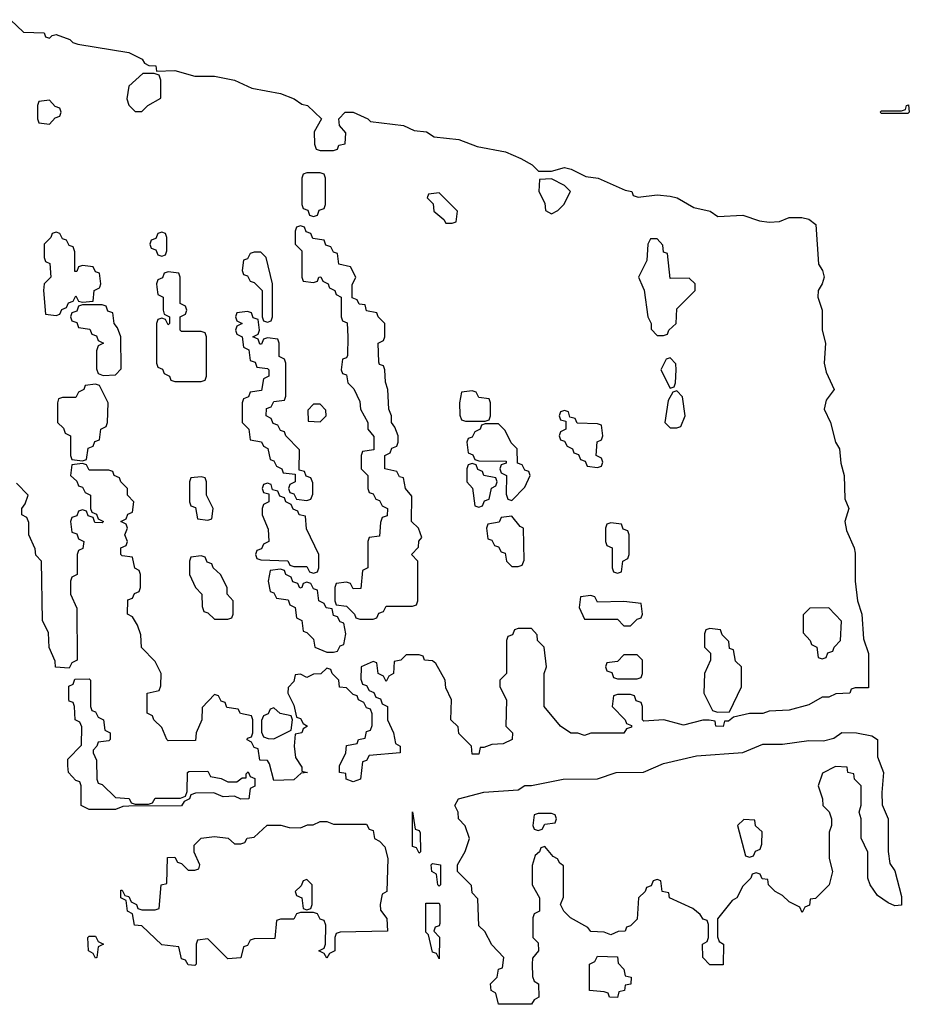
# Model space of a CAD drawing. Header units: inches. Extents: x 2777885 to 2884230, y 684484 to 829189.
# Tile 12 of 239: x 2821280 to 2823974, y 717828 to 720810. Entities that reach past the tile are written whole.
import ezdxf

# ---------------------------------------------------------------- set-up
doc = ezdxf.new("R2010")
doc.units = ezdxf.units.IN
doc.header["$MEASUREMENT"] = 0
doc.layers.add('C8721', color=7, linetype='Continuous')
doc.layers.add('C8722', color=7, linetype='Continuous')

msp = doc.modelspace()

# ---------------------------------------------------------------- linework, layer by layer
at = {"layer": 'C8721', "color": 6}
for points in [[(2823704.3, 720000), (2823698, 719990), (2823697.1, 719970), (2823710.4, 719930), (2823710.6, 719870), (2823720.7, 719830), (2823716.4, 719770), (2823722.5, 719742.5), (2823746, 719690), (2823722, 719658), (2823716.3, 719630), (2823735.5, 719590), (2823750.5, 719530), (2823762.8, 719510), (2823766.4, 719466.4), (2823777.1, 719430), (2823779.1, 719359.1), (2823790.4, 719330), (2823779.1, 719290), (2823783.4, 719263.4), (2823807.3, 719210), (2823810, 719194), (2823810.4, 719110), (2823817.1, 719050), (2823830.3, 719010), (2823834.9, 718934.9), (2823850.3, 718890), (2823850, 718786), (2823810, 718786), (2823798, 718782), (2823794, 718770), (2823751.3, 718768.7), (2823730, 718758), (2823710, 718758), (2823670, 718735.3), (2823610, 718719), (2823550, 718715.3), (2823530, 718708.7), (2823490, 718709), (2823442, 718698), (2823426, 718686), (2823414, 718686), (2823410, 718669.2), (2823388, 718670), (2823386, 718686), (2823368.4, 718688.4), (2823348.4, 718688.4), (2823290, 718673.2), (2823230.9, 718689.1), (2823170, 718686), (2823166, 718690), (2823166, 718730), (2823162, 718742), (2823147.3, 718747.3), (2823142, 718762), (2823130, 718766), (2823090, 718766), (2823078, 718762), (2823074, 718730), (2823114, 718690), (2823118, 718678), (2823132.7, 718672.7), (2823132.7, 718667.3), (2823118, 718662), (2823110, 718648.7), (2823010, 718648.7), (2822990, 718642), (2822970, 718648.7), (2822949.3, 718649.3), (2822918, 718670), (2822868, 718730), (2822868, 718830), (2822875.3, 718850), (2822868, 718910), (2822848, 718930), (2822847.3, 718947.3), (2822830, 718966), (2822790, 718966), (2822778, 718962), (2822772.7, 718947.3), (2822758, 718942), (2822754, 718930), (2822754, 718830), (2822734, 718810), (2822734, 718790), (2822754, 718750), (2822752, 718670), (2822772, 718650), (2822771.3, 718630), (2822743.6, 718616.4), (2822710, 718615.3), (2822686, 718606), (2822674, 718606), (2822670, 718586), (2822650, 718586), (2822648, 718610), (2822610, 718648), (2822608, 718668), (2822586, 718690), (2822588, 718750), (2822570, 718786), (2822568, 718810), (2822540.4, 718860.4), (2822530, 718868), (2822506, 718870), (2822502, 718882), (2822490, 718886), (2822450, 718886), (2822434, 718870), (2822414, 718866), (2822412, 718830), (2822398, 718822), (2822390, 718806), (2822382, 718822), (2822366, 718830), (2822362, 718862), (2822350, 718866), (2822314, 718850), (2822312.7, 718812.7), (2822318, 718798), (2822330, 718794), (2822338, 718778), (2822352.7, 718772.7), (2822358, 718758), (2822372.7, 718752.7), (2822378, 718738), (2822394, 718730), (2822394, 718690), (2822412, 718650), (2822418, 718618), (2822432, 718610), (2822432, 718590), (2822338, 718582), (2822330, 718566), (2822318, 718562), (2822312, 718510), (2822290, 718502), (2822268.7, 718510), (2822267.3, 718527.3), (2822248, 718530), (2822248, 718550), (2822268, 718590), (2822270, 718612), (2822302, 718618), (2822306, 718630), (2822326, 718634), (2822330, 718654), (2822342, 718658), (2822347.3, 718672.7), (2822347.3, 718707.3), (2822342, 718722), (2822330, 718726), (2822322, 718742), (2822306, 718750), (2822302, 718762), (2822290, 718766), (2822270, 718786), (2822248.9, 718788.9), (2822246, 718810), (2822226, 718830), (2822222, 718842), (2822210, 718846), (2822191.6, 718828.4), (2822170, 718828), (2822150, 718818), (2822130, 718828), (2822114, 718826), (2822110, 718806), (2822092.7, 718787.3), (2822092, 718770), (2822110, 718734), (2822118, 718698), (2822130, 718694), (2822138, 718678), (2822152, 718670), (2822138, 718662), (2822134, 718650), (2822114, 718646), (2822111, 718610), (2822115.3, 718575.3), (2822134, 718546), (2822134, 718534), (2822152, 718530), (2822132, 718528), (2822110, 718508), (2822050, 718506), (2822036.4, 718556.4), (2822030, 718566), (2822007.3, 718567.3), (2822002, 718602), (2821990, 718606), (2821982, 718622), (2821968.9, 718628.9), (2821970, 718634), (2821982, 718638), (2821986, 718650), (2821986, 718690), (2821982, 718702), (2821948.7, 718708.7), (2821942, 718722), (2821907.3, 718727.3), (2821902, 718742), (2821890, 718746), (2821882, 718762), (2821870, 718766), (2821832.7, 718727.3), (2821832, 718690), (2821814, 718650), (2821812.7, 718627.3), (2821730, 718626), (2821726, 718630), (2821710, 718666), (2821686, 718690), (2821682, 718702), (2821666, 718710), (2821666, 718770), (2821702, 718778), (2821707.3, 718792.7), (2821708, 718830), (2821690, 718866), (2821648.4, 718908.4), (2821647.3, 718947.3), (2821636.4, 718976.4), (2821622, 719002), (2821606, 719010), (2821607.3, 719052.7), (2821622, 719058), (2821628, 719072), (2821642, 719078), (2821646, 719090), (2821646, 719130), (2821642, 719142), (2821628.4, 719148.4), (2821622, 719182), (2821590, 719186), (2821586, 719190), (2821586, 719210), (2821602, 719218), (2821606, 719230), (2821598, 719250), (2821606, 719270), (2821602, 719282), (2821586, 719290), (2821602, 719298), (2821607.3, 719312.7), (2821622, 719318), (2821626, 719350), (2821606, 719370), (2821606, 719390), (2821586, 719410), (2821582, 719422), (2821566, 719430), (2821562, 719442), (2821550, 719446), (2821490, 719446), (2821482, 719462), (2821470, 719466), (2821438, 719462), (2821434, 719430), (2821452.7, 719412.7), (2821458, 719398), (2821470, 719394), (2821478, 719378), (2821494, 719370), (2821494, 719330), (2821498, 719318), (2821512.7, 719312.7), (2821518, 719298), (2821534, 719290), (2821530, 719286), (2821507.3, 719287.3), (2821502, 719302), (2821487.3, 719307.3), (2821482, 719322), (2821470, 719326), (2821458, 719322), (2821452.7, 719307.3), (2821438, 719302), (2821434, 719290), (2821438, 719258), (2821452.7, 719252.7), (2821458, 719238), (2821474, 719230), (2821471.6, 719208.4), (2821458, 719202), (2821454, 719190), (2821454, 719130), (2821438, 719122), (2821434, 719110), (2821434, 719070), (2821452.7, 719027.3), (2821454, 718870), (2821438, 718862), (2821430, 718846), (2821388.9, 718848.9), (2821387.3, 718867.3), (2821368.9, 718908.9), (2821367.3, 718952.7), (2821349, 718990), (2821346, 719170), (2821328.4, 719188.4), (2821327.3, 719207.3), (2821308, 719250), (2821307.3, 719287.3), (2821302, 719302), (2821286, 719310), (2821286, 719330), (2821296.4, 719343.6), (2821306, 719370), (2821270, 719406)], [(2821353, 720000), (2821352, 719990), (2821358, 719918), (2821390, 719914), (2821402, 719918), (2821407.3, 719932.7), (2821422, 719938), (2821427.3, 719952.7), (2821442, 719958), (2821450, 719974), (2821458, 719958), (2821470, 719954), (2821502, 719958), (2821506, 719990), (2821522, 719998), (2821522.7, 720000)], [(2821695.2, 720000), (2821698, 719978), (2821714, 719970), (2821714, 719930), (2821718, 719918), (2821734, 719910), (2821734, 719890), (2821730, 719886), (2821722, 719902), (2821710, 719906), (2821698, 719902), (2821694, 719890), (2821694, 719770), (2821698, 719758), (2821712, 719752), (2821718, 719738), (2821734, 719730), (2821738, 719718), (2821750, 719714), (2821830, 719714), (2821842, 719718), (2821846, 719730), (2821846, 719850), (2821842, 719862), (2821830, 719866), (2821770, 719866), (2821766, 719870), (2821766, 719910), (2821782, 719918), (2821786, 719930), (2821782, 719942), (2821766, 719950), (2821766, 720000)], [(2822004, 720000), (2822014, 719990), (2822014, 719910), (2822018, 719898), (2822030, 719894), (2822042, 719898), (2822046, 719910), (2822046, 720000)], [(2822217.3, 720000), (2822218, 719998), (2822234, 719990), (2822238, 719978), (2822254, 719970), (2822254, 719910), (2822258, 719898), (2822271.6, 719891.6), (2822274, 719850), (2822272.7, 719792.7), (2822270, 719786), (2822258, 719782), (2822254, 719750), (2822258, 719738), (2822270, 719734), (2822274, 719710), (2822291.6, 719691.6), (2822310, 719654), (2822312, 719630), (2822334, 719590), (2822334, 719570), (2822352.7, 719547.3), (2822352.7, 719507.3), (2822318, 719502), (2822314, 719490), (2822314, 719450), (2822334, 719430), (2822334, 719390), (2822338, 719378), (2822350, 719374), (2822358, 719358), (2822370, 719354), (2822378, 719338), (2822394, 719330), (2822392.7, 719307.3), (2822378, 719302), (2822372.7, 719287.3), (2822370, 719246), (2822338, 719242), (2822334, 719230), (2822334, 719150), (2822318, 719142), (2822312.7, 719087.3), (2822290, 719086), (2822282, 719102), (2822270, 719106), (2822238, 719102), (2822234, 719090), (2822234, 719050), (2822238, 719038), (2822270, 719034), (2822294, 719010), (2822298, 718998), (2822310, 718994), (2822350, 718994), (2822362, 718998), (2822367.3, 719012.7), (2822382, 719018), (2822390, 719034), (2822470, 719034), (2822482, 719038), (2822486, 719050), (2822486, 719170), (2822466, 719190), (2822488, 719212), (2822488.9, 719231.1), (2822498, 719242), (2822488, 719270), (2822466, 719290), (2822467.3, 719367.3), (2822448, 719390), (2822442, 719422), (2822430, 719426), (2822422, 719442), (2822386, 719450), (2822386, 719490), (2822402, 719498), (2822407.3, 719512.7), (2822422, 719518), (2822426, 719530), (2822426, 719550), (2822416.4, 719576.4), (2822406, 719590), (2822406, 719610), (2822398, 719630), (2822395.3, 719690), (2822387.3, 719712.7), (2822386, 719750), (2822382, 719762), (2822370, 719766), (2822367.3, 719772.7), (2822366, 719830), (2822382, 719838), (2822386, 719850), (2822386, 719890), (2822366, 719910), (2822362, 719922), (2822330, 719928), (2822326, 719946), (2822308.4, 719948.4), (2822302, 719962), (2822287.3, 719967.3), (2822287.3, 720000)], [(2823167, 720000), (2823170.9, 719990.9), (2823182, 719910), (2823192, 719890), (2823192.7, 719872.7), (2823210, 719854), (2823230, 719854), (2823242, 719858), (2823246, 719870), (2823268, 719890), (2823270, 719934), (2823326, 719990), (2823326, 720000)]]:
    msp.add_lwpolyline(points, dxfattribs=at)
for points in [[(2821530, 719946), (2821470, 719946), (2821458, 719942), (2821452.7, 719927.3), (2821438, 719922), (2821434, 719910), (2821438, 719898), (2821452.7, 719892.7), (2821458, 719878), (2821492.7, 719872.7), (2821498, 719858), (2821512.7, 719852.7), (2821518, 719838), (2821534, 719830), (2821518, 719822), (2821512.7, 719807.3), (2821512.7, 719752.7), (2821518, 719738), (2821532.7, 719732.7), (2821570, 719734), (2821587.3, 719752.7), (2821586, 719850), (2821576.4, 719876.4), (2821566, 719890), (2821562, 719922), (2821547.3, 719927.3), (2821542, 719942)], [(2821970, 719926), (2821938, 719922), (2821934, 719910), (2821938, 719898), (2821954, 719890), (2821938, 719882), (2821934, 719870), (2821938, 719858), (2821954, 719850), (2821958, 719818), (2821974, 719810), (2821978, 719778), (2821992.7, 719772.7), (2821998, 719758), (2822030, 719754), (2822034, 719750), (2822034, 719730), (2822018, 719722), (2822012.7, 719687.3), (2821978, 719682), (2821972.7, 719667.3), (2821958, 719662), (2821954, 719650), (2821954, 719590), (2821974, 719570), (2821978, 719538), (2822012, 719532), (2822018, 719518), (2822031.6, 719511.6), (2822038, 719478), (2822050, 719474), (2822058, 719458), (2822074, 719450), (2822078, 719438), (2822114, 719434), (2822114, 719410), (2822098, 719402), (2822094, 719390), (2822098, 719378), (2822110, 719374), (2822118, 719358), (2822150, 719354), (2822162, 719358), (2822167.3, 719372.7), (2822167.3, 719407.3), (2822162, 719422), (2822147.3, 719427.3), (2822142, 719442), (2822126, 719446), (2822127.3, 719507.3), (2822086, 719550), (2822082, 719562), (2822070, 719566), (2822062, 719582), (2822047.3, 719587.3), (2822042, 719602), (2822026, 719610), (2822027.3, 719632.7), (2822042, 719638), (2822050, 719654), (2822082, 719658), (2822086, 719670), (2822086, 719770), (2822082, 719782), (2822066, 719790), (2822066, 719830), (2822062, 719842), (2822030, 719846), (2822018, 719842), (2822012.7, 719827.3), (2822007.3, 719827.3), (2822002, 719842), (2821986, 719850), (2822002, 719858), (2822006, 719870), (2822002, 719902), (2821987.3, 719907.3), (2821982, 719922)], [(2823250, 719786), (2823238, 719782), (2823222, 719750), (2823250, 719694), (2823262, 719698), (2823266, 719710), (2823268, 719750), (2823267.3, 719767.3)], [(2821510, 719706), (2821478, 719702), (2821474, 719690), (2821458, 719682), (2821450, 719666), (2821410, 719666), (2821398, 719662), (2821394, 719650), (2821394, 719590), (2821412.7, 719572.7), (2821418, 719558), (2821434, 719550), (2821434, 719490), (2821438, 719478), (2821470, 719474), (2821482, 719478), (2821487.3, 719512.7), (2821502, 719518), (2821507.3, 719532.7), (2821522, 719538), (2821526, 719570), (2821542, 719578), (2821546, 719590), (2821548, 719650), (2821522, 719702)], [(2822650, 719686), (2822618, 719682), (2822612, 719650), (2822612.7, 719612.7), (2822618, 719598), (2822630, 719594), (2822690, 719594), (2822702, 719598), (2822706, 719610), (2822706, 719650), (2822702, 719662), (2822670, 719666), (2822662, 719682)], [(2823270, 719686), (2823258, 719682), (2823243.6, 719656.4), (2823234, 719590), (2823250, 719574), (2823270, 719574), (2823282, 719578), (2823295.3, 719610), (2823287.3, 719667.3)], [(2822190, 719646), (2822170, 719646), (2822152.7, 719627.3), (2822154, 719594), (2822190, 719592), (2822208, 719610), (2822207.3, 719627.3)], [(2822930, 719626), (2822918, 719622), (2822914, 719610), (2822918, 719598), (2822934, 719594), (2822934, 719570), (2822918, 719562), (2822914, 719550), (2822918, 719538), (2822930, 719534), (2822938, 719518), (2822954, 719510), (2822958, 719498), (2822972.7, 719492.7), (2822978, 719478), (2822992.7, 719472.7), (2822998, 719458), (2823030, 719454), (2823042, 719458), (2823046, 719470), (2823042, 719482), (2823026, 719490), (2823028.4, 719531.6), (2823042, 719538), (2823046, 719550), (2823042, 719582), (2823030, 719586), (2822968, 719588), (2822962, 719602), (2822946, 719606), (2822942, 719622)], [(2822730, 719586), (2822690, 719586), (2822678, 719582), (2822674, 719570), (2822658, 719562), (2822650, 719546), (2822638, 719542), (2822634, 719530), (2822638, 719498), (2822652, 719492), (2822658, 719478), (2822670, 719474), (2822752.7, 719472.7), (2822752.7, 719467.3), (2822738, 719462), (2822734, 719450), (2822738, 719438), (2822754, 719430), (2822752.7, 719372.7), (2822758, 719358), (2822770, 719354), (2822810, 719394), (2822826, 719430), (2822822, 719442), (2822810, 719446), (2822802, 719462), (2822787.3, 719467.3), (2822786, 719510), (2822768.4, 719528.4), (2822750, 719566)], [(2822650, 719466), (2822638, 719462), (2822634, 719450), (2822634, 719410), (2822651.6, 719391.6), (2822658, 719338), (2822670, 719334), (2822682, 719338), (2822687.3, 719352.7), (2822702, 719358), (2822708.4, 719391.6), (2822722, 719398), (2822726, 719410), (2822722, 719422), (2822686, 719430), (2822682, 719442), (2822667.3, 719447.3), (2822662, 719462)], [(2821830, 719426), (2821798, 719422), (2821794, 719410), (2821794, 719350), (2821798, 719338), (2821812.7, 719332.7), (2821818, 719298), (2821850, 719294), (2821862, 719298), (2821866, 719330), (2821846, 719370), (2821846, 719410), (2821842, 719422)], [(2822030, 719406), (2822018, 719402), (2822014, 719390), (2822018, 719378), (2822034, 719374), (2822034, 719350), (2822018, 719342), (2822014, 719330), (2822014, 719310), (2822032.7, 719267.3), (2822034, 719230), (2822018, 719222), (2822012.7, 719207.3), (2821998, 719202), (2821994, 719190), (2821998, 719178), (2822010, 719174), (2822091.6, 719171.6), (2822098, 719158), (2822110, 719154), (2822150, 719154), (2822158, 719138), (2822170, 719134), (2822182, 719138), (2822186, 719150), (2822186, 719190), (2822148.4, 719268.4), (2822146, 719306), (2822126, 719310), (2822122, 719322), (2822108, 719328), (2822102, 719342), (2822086, 719350), (2822082, 719362), (2822067.3, 719367.3), (2822062, 719382), (2822046, 719386), (2822042, 719402)], [(2822770, 719306), (2822738, 719302), (2822731.6, 719288.4), (2822698, 719282), (2822694, 719270), (2822698, 719238), (2822710, 719234), (2822718, 719218), (2822730, 719214), (2822738, 719198), (2822750, 719194), (2822754, 719170), (2822770, 719154), (2822790, 719154), (2822802, 719158), (2822807.3, 719172.7), (2822806, 719270), (2822795.3, 719275.3)], [(2823070, 719286), (2823058, 719282), (2823054, 719270), (2823054, 719230), (2823058, 719218), (2823074, 719210), (2823074, 719150), (2823078, 719138), (2823090, 719134), (2823102, 719138), (2823106, 719170), (2823122, 719178), (2823126, 719190), (2823126, 719250), (2823122, 719262), (2823107.3, 719267.3), (2823102, 719282)], [(2821830, 719186), (2821798, 719182), (2821794, 719170), (2821794, 719130), (2821812, 719090), (2821832, 719070), (2821832.7, 719032.7), (2821838, 719018), (2821850, 719014), (2821870, 718994), (2821910, 718994), (2821922, 718998), (2821926, 719010), (2821926, 719050), (2821908, 719070), (2821908, 719090), (2821888, 719130), (2821866, 719150), (2821862, 719162), (2821847.3, 719167.3), (2821842, 719182)], [(2822070, 719146), (2822038, 719142), (2822032, 719110), (2822038, 719078), (2822050, 719074), (2822058, 719058), (2822092.7, 719052.7), (2822098, 719038), (2822114, 719030), (2822118, 718998), (2822134, 718990), (2822138, 718958), (2822150, 718954), (2822170, 718934), (2822174, 718910), (2822210, 718894), (2822230, 718894), (2822242, 718898), (2822250, 718914), (2822262, 718918), (2822268, 718950), (2822262, 718982), (2822250, 718986), (2822242, 719002), (2822230, 719006), (2822226, 719026), (2822208.4, 719028.4), (2822202, 719042), (2822186, 719050), (2822182, 719082), (2822170, 719086), (2822162, 719102), (2822150, 719106), (2822138, 719102), (2822134, 719090), (2822128, 719088), (2822122, 719102), (2822107.3, 719107.3), (2822102, 719122), (2822086, 719130), (2822082, 719142)], [(2823010, 719066), (2822978, 719062), (2822974, 719030), (2822990, 718994), (2823090, 718994), (2823110, 718974), (2823130, 718974), (2823150, 718994), (2823162, 718998), (2823166, 719010), (2823162, 719042), (2823110, 719048), (2823030, 719046), (2823022, 719062)], [(2823730, 719028.7), (2823672.7, 719027.3), (2823652.7, 719007.3), (2823652.7, 718952.7), (2823674, 718930), (2823678, 718918), (2823694, 718910), (2823698, 718878), (2823710, 718874), (2823722, 718878), (2823727.3, 718892.7), (2823742, 718898), (2823746, 718910), (2823766, 718930), (2823768.7, 718988.7)], [(2823370, 718966), (2823358, 718962), (2823354, 718950), (2823354, 718910), (2823371.6, 718891.6), (2823372, 718870), (2823354, 718830), (2823352, 718770), (2823378, 718718), (2823392.7, 718712.7), (2823430, 718714), (2823466, 718790), (2823466, 718850), (2823447.3, 718867.3), (2823442, 718902), (2823430, 718906), (2823427.3, 718927.3), (2823407.3, 718947.3), (2823402, 718962)], [(2823150, 718886), (2823110, 718886), (2823090, 718866), (2823058, 718862), (2823054, 718850), (2823058, 718838), (2823072.7, 718832.7), (2823078, 718818), (2823090, 718814), (2823150, 718814), (2823162, 718818), (2823166, 718830), (2823166, 718870)], [(2821630, 718434), (2821670, 718434), (2821682, 718438), (2821690, 718452), (2821767.3, 718452.7), (2821782, 718458), (2821787.3, 718472.7), (2821788, 718530), (2821792.7, 718532.7), (2821850, 718534), (2821858, 718518), (2821890, 718512), (2821910, 718502), (2821938, 718502), (2821954, 718514), (2821966, 718514), (2821966, 718526), (2821972, 718532), (2821978, 718518), (2821991.6, 718511.6), (2821991.6, 718488.4), (2821978, 718482), (2821974, 718450), (2821950, 718449.2), (2821930, 718458), (2821896.4, 718456.4), (2821868.4, 718468.4), (2821812.7, 718467.3), (2821798, 718462), (2821794, 718450), (2821778, 718442), (2821770, 718428.7), (2821610, 718428), (2821592.7, 718427.3), (2821570, 718418), (2821490, 718418), (2821466, 718430), (2821466, 718490), (2821462, 718502), (2821450, 718506), (2821428, 718530), (2821426, 718550), (2821426, 718570), (2821467.3, 718612.7), (2821468, 718668), (2821462, 718682), (2821448, 718690), (2821446, 718730), (2821442, 718742), (2821430, 718746), (2821428.4, 718751.6), (2821428.4, 718791.6), (2821442, 718798), (2821447.3, 718812.7), (2821490, 718814), (2821494, 718810), (2821494, 718730), (2821498, 718718), (2821510, 718714), (2821518, 718698), (2821534, 718690), (2821538, 718658), (2821554, 718650), (2821554, 718630), (2821550, 718626), (2821518, 718622), (2821514, 718610), (2821502, 718598), (2821502, 718590), (2821512.7, 718567.3), (2821514, 718510), (2821518, 718498), (2821530, 718494), (2821570, 718454), (2821611.1, 718451.1), (2821618, 718438)], [(2822050, 718726), (2822038, 718722), (2822032, 718708), (2822018, 718702), (2822012.7, 718687.3), (2822012.7, 718652.7), (2822018, 718638), (2822032.7, 718632.7), (2822050, 718632), (2822070, 718642), (2822102, 718658), (2822106, 718690), (2822102, 718702), (2822068.4, 718708.4)], [(2823930, 718126), (2823910, 718135.3), (2823878, 718158), (2823855.3, 718190), (2823848.7, 718210), (2823848.4, 718288.4), (2823828.4, 718331.6), (2823828, 718390), (2823822, 718410), (2823828.4, 718431.6), (2823828, 718490), (2823808, 718510), (2823806, 718526), (2823788, 718530), (2823786, 718546), (2823750, 718548), (2823711.6, 718528.4), (2823698, 718490), (2823711.3, 718450), (2823712, 718430), (2823730.9, 718410.9), (2823738, 718390), (2823738, 718370), (2823731.1, 718348.9), (2823731, 718270), (2823741, 718230), (2823731, 718190), (2823690, 718148), (2823674, 718146), (2823671.6, 718128.4), (2823658, 718122), (2823650, 718106), (2823642, 718122), (2823610, 718138), (2823590, 718158), (2823568, 718170), (2823548, 718190), (2823546, 718206), (2823528.4, 718208.4), (2823522, 718222), (2823510, 718226), (2823498, 718222), (2823494, 718210), (2823470, 718186), (2823451.3, 718150), (2823438, 718142), (2823392.7, 718087.3), (2823392.7, 718032.7), (2823398, 718018), (2823411.3, 718010), (2823410, 717948), (2823370, 717948), (2823348.7, 717970), (2823348, 718010), (2823362, 718018), (2823366, 718030), (2823366, 718070), (2823362, 718082), (2823350, 718086), (2823340.4, 718100.4), (2823318, 718118), (2823248, 718150), (2823246, 718166), (2823226, 718170), (2823222, 718202), (2823210, 718206), (2823198, 718202), (2823192.7, 718187.3), (2823178, 718182), (2823174, 718170), (2823154, 718150), (2823150, 718086), (2823130, 718066), (2823118, 718062), (2823114, 718050), (2823092, 718048), (2823070, 718038), (2823050, 718046), (2823010, 718048), (2823000.4, 718060.4), (2822948, 718090), (2822928, 718110), (2822918, 718130), (2822927.3, 718152.7), (2822927.3, 718247.3), (2822915.3, 718255.3), (2822908.4, 718268.4), (2822895.3, 718275.3), (2822870, 718306), (2822858, 718302), (2822854, 718290), (2822841, 718279), (2822831.6, 718248.4), (2822832, 718190), (2822854, 718150), (2822854, 718110), (2822838, 718102), (2822834, 718090), (2822834, 718030), (2822850, 718014), (2822851.3, 717990), (2822832.7, 717967.3), (2822832, 717950), (2822832.7, 717912.7), (2822838, 717898), (2822851.3, 717890), (2822852, 717850), (2822838, 717842), (2822830, 717828), (2822730, 717828), (2822722, 717862), (2822708, 717870), (2822706, 717890), (2822726, 717910), (2822730, 717934), (2822742, 717938), (2822746, 717970), (2822710, 718008), (2822688.4, 718048.4), (2822670, 718066), (2822667.3, 718147.3), (2822650, 718166), (2822648, 718188), (2822606, 718230), (2822606, 718250), (2822628.9, 718291.1), (2822642, 718330), (2822628.9, 718368.9), (2822608.7, 718390), (2822608, 718410), (2822598, 718430), (2822608.7, 718450), (2822686, 718470), (2822790, 718478), (2822810, 718490.6), (2822830, 718490.7), (2822926, 718510), (2823029.3, 718510.7), (2823086, 718530), (2823169.2, 718530.8), (2823230, 718557.3), (2823330, 718580.7), (2823470, 718590.8), (2823530, 718616.3), (2823590, 718616.3), (2823670, 718626.8), (2823714, 718626), (2823745.6, 718634.4), (2823770, 718650.7), (2823814, 718650), (2823861, 718641), (2823878, 718630), (2823877.5, 718577.5), (2823896.3, 718530), (2823890.5, 718469.5), (2823892.3, 718432.3), (2823910.4, 718389.6), (2823910.3, 718290.3), (2823914.8, 718254.8), (2823930, 718232), (2823950, 718154), (2823950, 718128)], [(2822490, 718286), (2822482, 718302), (2822470, 718306), (2822469.3, 718309.3), (2822470, 718411.3), (2822478, 718358), (2822490, 718354), (2822492.7, 718347.3), (2822494, 718290)], [(2822890, 718406), (2822850, 718406), (2822838, 718402), (2822834, 718370), (2822838, 718358), (2822850, 718354), (2822862, 718358), (2822870, 718374), (2822902, 718378), (2822906, 718390), (2822902, 718402)], [(2822230, 718374), (2822330, 718374), (2822338, 718358), (2822350, 718354), (2822354, 718330), (2822370, 718322), (2822385.4, 718305.4), (2822394.8, 718270), (2822391.3, 718170), (2822378, 718162), (2822372, 718130), (2822372.7, 718112.7), (2822392, 718088), (2822394, 718050), (2822250, 718046), (2822238, 718042), (2822234, 718030), (2822234, 717990), (2822218, 717982), (2822210, 717968), (2822202, 717982), (2822186, 717990), (2822202, 717998), (2822206, 718010), (2822207.3, 718067.3), (2822202, 718082), (2822190, 718086), (2822182, 718102), (2822170, 718106), (2822130, 718106), (2822118, 718102), (2822110, 718086), (2822070, 718086), (2822058, 718082), (2822052.7, 718027.3), (2821990, 718026), (2821978, 718022), (2821970, 718006), (2821958, 718002), (2821950, 717968.7), (2821910, 717966), (2821850, 718026), (2821818, 718022), (2821814, 718010), (2821814, 717950), (2821810, 717946), (2821790, 717948), (2821782, 717962), (2821770, 717966), (2821762, 718002), (2821710, 718008), (2821650, 718066), (2821627.3, 718067.3), (2821622, 718102), (2821606, 718110), (2821602, 718142), (2821586, 718150), (2821586, 718174), (2821590, 718174), (2821598, 718158), (2821610, 718154), (2821618, 718138), (2821634, 718130), (2821638, 718118), (2821650, 718114), (2821690, 718114), (2821702, 718118), (2821708, 718190), (2821726, 718194), (2821727.3, 718272.7), (2821750, 718274), (2821758, 718258), (2821770, 718254), (2821790, 718234), (2821810, 718234), (2821822, 718238), (2821826, 718250), (2821808.4, 718288.4), (2821808, 718310), (2821830, 718330.8), (2821870, 718336), (2821910.9, 718330.9), (2821930, 718314), (2821950, 718314), (2821962, 718318), (2821968.7, 718331.3), (2821990, 718334), (2822029.5, 718370.5), (2822070.6, 718370.6), (2822096.4, 718363.6), (2822130, 718362), (2822151.3, 718371.3), (2822168.7, 718371.3), (2822190, 718382), (2822210, 718382)], [(2823472.7, 718387.3), (2823454, 718370), (2823478, 718278), (2823490, 718274), (2823502, 718278), (2823508, 718292), (2823522, 718298), (2823527.3, 718312.7), (2823528, 718350), (2823508.7, 718368.7), (2823506, 718386)], [(2822550, 718186), (2822546, 718190), (2822542, 718222), (2822528, 718230), (2822526, 718250), (2822530, 718254), (2822554, 718250), (2822554, 718190)], [(2822150, 718206), (2822138, 718202), (2822132.7, 718187.3), (2822114, 718170), (2822118, 718158), (2822134, 718150), (2822138, 718118), (2822150, 718114), (2822162, 718118), (2822166, 718130), (2822166, 718190)], [(2822550, 717966), (2822542, 717982), (2822530, 717986), (2822518, 718038), (2822510, 718046), (2822510, 718134), (2822550, 718134), (2822552.7, 718127.3), (2822552.7, 718072.7), (2822550, 718066), (2822538, 718062), (2822534, 718050), (2822550.9, 718030.9)], [(2821510, 717968), (2821502, 717982), (2821488, 717990), (2821486, 718030), (2821490, 718034), (2821510, 718034), (2821518, 718018), (2821534, 718010), (2821518, 718002), (2821514, 717970)], [(2823090, 717848.7), (2823066, 717850), (2823062, 717862), (2823050, 717866), (2823006, 717870), (2823006, 717950), (2823022, 717958), (2823030, 717974), (2823090, 717972), (2823092.7, 717952.7), (2823110, 717934), (2823114, 717914), (2823131.3, 717910), (2823130.9, 717889.1), (2823114, 717886), (2823112, 717870), (2823094, 717866)]]:
    msp.add_lwpolyline(points, close=True, dxfattribs=at)
at = {"layer": 'C8722', "color": 6}
for points in [[(2821252, 720810), (2821292, 720772), (2821354, 720770), (2821358, 720758), (2821370, 720754), (2821378, 720762), (2821390, 720764.7), (2821432, 720750), (2821441, 720741), (2821456, 720736), (2821610, 720710.4), (2821651.3, 720690), (2821658, 720678), (2821670.8, 720670.8), (2821692, 720670), (2821694, 720654), (2821750, 720656.3), (2821810, 720638.8), (2821870, 720639.1), (2821930, 720626.8), (2821983, 720603), (2822070, 720586.8), (2822111.3, 720570), (2822134, 720554), (2822152, 720550), (2822194, 720510), (2822172, 720470), (2822172.7, 720432.7), (2822178, 720418), (2822190, 720414), (2822230, 720414), (2822242, 720418), (2822246, 720430), (2822266, 720434), (2822267.3, 720467.3), (2822248, 720490), (2822246, 720510), (2822266, 720530), (2822290, 720530.4), (2822334, 720510), (2822342, 720502), (2822442, 720490), (2822474.4, 720474.4), (2822512, 720470), (2822535.3, 720455.3), (2822610, 720447.3), (2822665.8, 720425.8), (2822751.3, 720410), (2822798, 720390), (2822832, 720370), (2822851.3, 720351.3), (2822890, 720351), (2822930, 720362), (2822950, 720357.1), (2822994.9, 720334.9), (2823031.3, 720330), (2823114, 720294), (2823134, 720290), (2823138, 720278), (2823152.7, 720272.7), (2823210, 720279.3), (2823250, 720275.3), (2823271, 720270), (2823321.4, 720241.4), (2823371.3, 720230), (2823394.4, 720214.4), (2823470, 720218.4), (2823520.5, 720200.5), (2823550, 720196.5), (2823580.9, 720199.1), (2823610, 720211), (2823648.9, 720211.1), (2823670, 720206), (2823690.8, 720190), (2823699.1, 720070), (2823711, 720050), (2823716, 720030), (2823710.6, 720010), (2823704.3, 720000)], [(2822287.3, 720000), (2822287.3, 720007.3), (2822298, 720030), (2822282, 720062), (2822246, 720070), (2822242, 720102), (2822230, 720106), (2822222, 720122), (2822207.3, 720127.3), (2822202, 720142), (2822167.3, 720147.3), (2822162, 720162), (2822147.3, 720167.3), (2822142, 720182), (2822130, 720186), (2822118, 720182), (2822114, 720170), (2822114, 720130), (2822134, 720110), (2822134, 720030), (2822138, 720018), (2822170, 720014), (2822182, 720018), (2822186, 720030), (2822191.6, 720031.6), (2822198, 720018), (2822214, 720010), (2822217.3, 720000)], [(2821522.7, 720000), (2821526, 720010), (2821522, 720042), (2821510, 720046), (2821502, 720062), (2821470, 720066), (2821458, 720062), (2821452.7, 720047.3), (2821447.3, 720047.3), (2821447.3, 720107.3), (2821442, 720122), (2821430, 720126), (2821422, 720142), (2821410, 720146), (2821402, 720162), (2821390, 720166), (2821378, 720162), (2821374, 720150), (2821354, 720130), (2821354, 720090), (2821358, 720078), (2821371.6, 720071.6), (2821374, 720030), (2821354, 720010), (2821353, 720000)], [(2823326, 720000), (2823326, 720010), (2823307.3, 720027.3), (2823250, 720026), (2823242, 720102), (2823230, 720106), (2823227.3, 720127.3), (2823210, 720146), (2823190, 720146), (2823182, 720130), (2823179.6, 720080.4), (2823154, 720030), (2823167, 720000)], [(2822046, 720000), (2822046, 720010), (2822026, 720090), (2822010, 720106), (2821990, 720106), (2821978, 720102), (2821970, 720086), (2821958, 720082), (2821954, 720050), (2821958, 720038), (2821970, 720034), (2821978, 720018), (2821990, 720014), (2822004, 720000)], [(2821766, 720000), (2821766, 720030), (2821762, 720042), (2821730, 720046), (2821718, 720042), (2821712, 720028), (2821698, 720022), (2821694, 720010), (2821695.2, 720000)]]:
    msp.add_lwpolyline(points, dxfattribs=at)
for points in [[(2821687.3, 720647.3), (2821652.7, 720647.3), (2821611, 720609), (2821604.7, 720570), (2821611, 720551), (2821630, 720532), (2821650, 720532), (2821668, 720550), (2821707.3, 720572.7), (2821707.3, 720627.3), (2821702, 720642)], [(2821370, 720566), (2821338, 720562), (2821334, 720550), (2821334, 720510), (2821338, 720498), (2821370, 720494), (2821387.3, 720512.7), (2821402, 720518), (2821406, 720530), (2821402, 720542), (2821387.3, 720547.3)], [(2823890, 720526), (2823886, 720530), (2823890, 720534), (2823950, 720534), (2823962, 720538), (2823966, 720550), (2823972, 720552), (2823974, 720530), (2823970, 720526)], [(2822190, 720346), (2822150, 720346), (2822138, 720342), (2822134, 720330), (2822134, 720250), (2822138, 720238), (2822152.7, 720232.7), (2822158, 720218), (2822170, 720214), (2822182, 720218), (2822187.3, 720232.7), (2822202, 720238), (2822206, 720250), (2822206, 720330), (2822202, 720342)], [(2822890, 720328), (2822854, 720326), (2822852, 720290), (2822870, 720254), (2822872, 720232), (2822890, 720222), (2822910, 720232), (2822928, 720250), (2822948, 720290), (2822930, 720308)], [(2822550, 720286), (2822518, 720282), (2822514, 720270), (2822532, 720252), (2822534, 720230), (2822564.7, 720204.7), (2822570, 720194), (2822590, 720194), (2822602, 720198), (2822606, 720230)], [(2821710, 720166), (2821698, 720162), (2821692.7, 720147.3), (2821678, 720142), (2821674, 720130), (2821678, 720118), (2821692.7, 720112.7), (2821698, 720098), (2821710, 720094), (2821722, 720098), (2821726, 720110), (2821726, 720150), (2821722, 720162)]]:
    msp.add_lwpolyline(points, close=True, dxfattribs=at)

doc.saveas('drawing.dxf')
